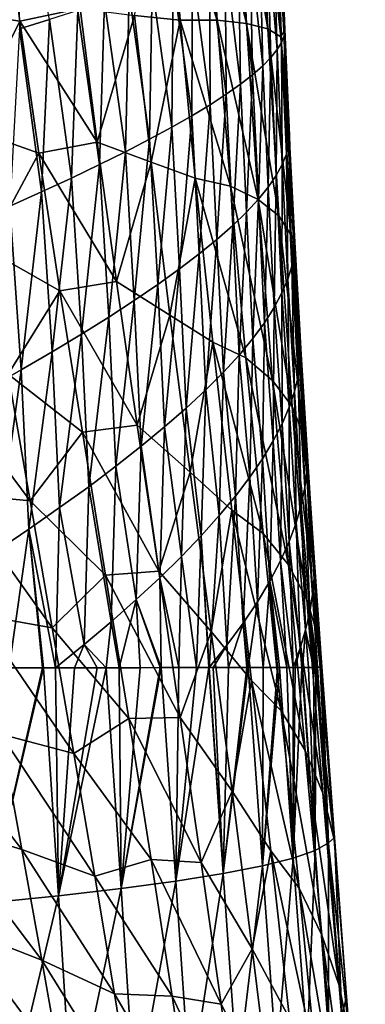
# Model space of a CAD drawing. Header units: metres. Extents: x -25 to 70, y -236 to 25.
# Tile 219 of 256: x 12.52 to 16.24, y -175.05 to -164.45. Entities that reach past the tile are written whole.
import ezdxf

# ---------------------------------------------------------------- set-up
doc = ezdxf.new("R2010")
doc.units = ezdxf.units.M
doc.layers.add('solid_10481002', color=7, linetype='CONTINUOUS')

msp = doc.modelspace()

# ---------------------------------------------------------------- linework, layer by layer
at = {"layer": 'solid_10481002'}
for points in [[(12.488983, -162.639389, 350.622772), (12.516632, -164.550873, 350.948639), (12.841579, -164.450165, 350.443756)], [(15.110442, -162.602539, 339.031525), (15.192363, -164.553497, 339.276367), (14.868496, -162.671906, 337.79776)], [(15.257937, -162.545593, 340.292786), (15.333262, -164.637344, 340.562958), (15.110442, -162.602539, 339.031525)], [(15.333262, -164.637344, 340.562958), (15.192363, -164.553497, 339.276367), (15.110442, -162.602539, 339.031525)], [(15.37426, -164.560806, 341.846344), (15.333262, -164.637344, 340.562958), (15.257937, -162.545593, 340.292786)], [(15.350503, -163.926819, 341.766388), (15.37426, -164.560806, 341.846344), (15.257937, -162.545593, 340.292786)], [(14.868496, -162.671906, 337.79776), (14.961861, -164.494949, 338.02121), (14.536061, -162.750732, 336.600861)], [(15.192363, -164.553497, 339.276367), (14.961861, -164.494949, 338.02121), (14.868496, -162.671906, 337.79776)], [(13.75689, -164.410355, 334.525208), (14.11729, -162.846405, 335.450256), (14.247527, -164.459518, 335.642059)], [(14.11729, -162.846405, 335.450256), (14.536061, -162.750732, 336.600861), (14.645549, -164.457855, 336.806488)], [(14.247527, -164.459518, 335.642059), (14.11729, -162.846405, 335.450256), (14.645549, -164.457855, 336.806488)], [(14.961861, -164.494949, 338.02121), (14.645549, -164.457855, 336.806488), (14.536061, -162.750732, 336.600861)], [(12.349958, -163.124283, 332.32605), (12.523228, -164.468979, 332.488159), (11.761641, -164.356369, 331.552155)], [(13.170218, -164.33316, 333.463837), (12.523228, -164.468979, 332.488159), (12.349958, -163.124283, 332.32605)], [(15.299493, -163.490906, 342.812439), (15.254056, -163.53006, 343.369965), (15.339303, -164.698334, 342.999847)], [(15.325992, -163.45668, 342.255707), (15.299493, -163.490906, 342.812439), (15.366515, -164.62674, 342.422394)], [(15.299493, -163.490906, 342.812439), (15.339303, -164.698334, 342.999847), (15.366515, -164.62674, 342.422394)], [(15.325992, -163.45668, 342.255707), (15.37426, -164.560806, 341.846344), (15.350503, -163.926819, 341.766388)], [(15.325992, -163.45668, 342.255707), (15.366515, -164.62674, 342.422394), (15.37426, -164.560806, 341.846344)], [(15.189522, -163.574081, 343.927948), (15.105321, -163.622849, 344.485901), (15.225256, -164.860519, 344.158051)], [(15.254056, -163.53006, 343.369965), (15.189522, -163.574081, 343.927948), (15.292297, -164.776306, 343.578552)], [(15.189522, -163.574081, 343.927948), (15.225256, -164.860519, 344.158051), (15.292297, -164.776306, 343.578552)], [(15.254056, -163.53006, 343.369965), (15.292297, -164.776306, 343.578552), (15.339303, -164.698334, 342.999847)], [(15.000897, -163.676254, 345.043365), (14.876069, -163.734207, 345.599792), (15.028016, -165.047043, 345.317383)], [(15.105321, -163.622849, 344.485901), (15.000897, -163.676254, 345.043365), (15.1374, -164.950821, 344.737854)], [(15.000897, -163.676254, 345.043365), (15.028016, -165.047043, 345.317383), (15.1374, -164.950821, 344.737854)], [(15.105321, -163.622849, 344.485901), (15.1374, -164.950821, 344.737854), (15.225256, -164.860519, 344.158051)], [(14.730844, -163.7966, 346.15451), (14.565237, -163.863342, 346.706909), (14.744243, -165.256561, 346.473083)], [(14.876069, -163.734207, 345.599792), (14.730844, -163.7966, 346.15451), (14.896948, -165.149017, 345.896027)], [(14.730844, -163.7966, 346.15451), (14.744243, -165.256561, 346.473083), (14.896948, -165.149017, 345.896027)], [(14.876069, -163.734207, 345.599792), (14.896948, -165.149017, 345.896027), (15.028016, -165.047043, 345.317383)], [(14.565237, -163.863342, 346.706909), (14.379272, -163.934402, 347.256287), (14.569955, -165.369553, 347.047791)], [(14.565237, -163.863342, 346.706909), (14.569955, -165.369553, 347.047791), (14.744243, -165.256561, 346.473083)], [(14.172976, -164.00975, 347.80188), (13.94645, -164.089355, 348.342926), (14.156887, -165.611588, 348.187134)], [(14.172976, -164.00975, 347.80188), (14.156887, -165.611588, 348.187134), (14.374145, -165.487915, 347.619415)], [(14.379272, -163.934402, 347.256287), (14.172976, -164.00975, 347.80188), (14.374145, -165.487915, 347.619415)], [(14.379272, -163.934402, 347.256287), (14.374145, -165.487915, 347.619415), (14.569955, -165.369553, 347.047791)], [(13.94645, -164.089355, 348.342926), (13.699871, -164.173218, 348.87851), (13.918349, -165.740479, 348.750031)], [(13.94645, -164.089355, 348.342926), (13.918349, -165.740479, 348.750031), (14.156887, -165.611588, 348.187134)], [(13.699871, -164.173218, 348.87851), (13.433414, -164.261322, 349.407776), (13.658746, -165.874557, 349.307098)], [(13.699871, -164.173218, 348.87851), (13.658746, -165.874557, 349.307098), (13.918349, -165.740479, 348.750031)], [(13.170218, -164.33316, 333.463837), (13.354859, -165.771774, 333.596893), (12.523228, -164.468979, 332.488159)], [(13.433414, -164.261322, 349.407776), (13.147258, -164.353638, 349.92981), (13.378292, -166.013748, 349.857422)], [(13.75689, -164.410355, 334.525208), (13.354859, -165.771774, 333.596893), (13.170218, -164.33316, 333.463837)], [(13.433414, -164.261322, 349.407776), (13.378292, -166.013748, 349.857422), (13.658746, -165.874557, 349.307098)], [(12.523228, -164.468979, 332.488159), (11.953884, -165.616531, 331.676056), (11.761641, -164.356369, 331.552155)], [(13.147258, -164.353638, 349.92981), (12.841579, -164.450165, 350.443756), (13.077205, -166.158005, 350.399994)], [(13.147258, -164.353638, 349.92981), (13.077205, -166.158005, 350.399994), (13.378292, -166.013748, 349.857422)], [(13.75689, -164.410355, 334.525208), (13.935221, -165.988281, 334.666351), (13.354859, -165.771774, 333.596893)], [(13.75689, -164.410355, 334.525208), (14.247527, -164.459518, 335.642059), (13.935221, -165.988281, 334.666351)], [(12.523228, -164.468979, 332.488159), (12.726887, -165.889603, 332.61792), (11.953884, -165.616531, 331.676056)], [(12.516632, -164.550873, 350.948639), (12.414147, -166.461441, 351.457977), (12.755707, -166.307251, 350.933838)], [(12.841579, -164.450165, 350.443756), (12.516632, -164.550873, 350.948639), (12.755707, -166.307251, 350.933838)], [(13.354859, -165.771774, 333.596893), (12.726887, -165.889603, 332.61792), (12.523228, -164.468979, 332.488159)], [(12.841579, -164.450165, 350.443756), (12.755707, -166.307251, 350.933838), (13.077205, -166.158005, 350.399994)], [(13.935221, -165.988281, 334.666351), (14.247527, -164.459518, 335.642059), (14.410606, -166.158096, 335.792633)], [(14.247527, -164.459518, 335.642059), (14.645549, -164.457855, 336.806488), (14.788279, -166.245193, 336.968201)], [(14.410606, -166.158096, 335.792633), (14.247527, -164.459518, 335.642059), (14.788279, -166.245193, 336.968201)], [(15.089195, -166.389969, 338.197174), (14.788279, -166.245193, 336.968201), (14.645549, -164.457855, 336.806488)], [(14.961861, -164.494949, 338.02121), (15.089195, -166.389969, 338.197174), (14.645549, -164.457855, 336.806488)], [(15.308822, -166.564255, 339.470032), (15.089195, -166.389969, 338.197174), (14.961861, -164.494949, 338.02121)], [(15.192363, -164.553497, 339.276367), (15.308822, -166.564255, 339.470032), (14.961861, -164.494949, 338.02121)], [(15.443523, -166.772583, 340.778015), (15.308822, -166.564255, 339.470032), (15.192363, -164.553497, 339.276367)], [(15.333262, -164.637344, 340.562958), (15.443523, -166.772583, 340.778015), (15.192363, -164.553497, 339.276367)], [(15.37426, -164.560806, 341.846344), (15.423811, -165.701614, 341.977875), (15.333262, -164.637344, 340.562958)], [(15.481558, -166.848312, 342.093872), (15.443523, -166.772583, 340.778015), (15.333262, -164.637344, 340.562958)], [(15.42963, -165.824371, 341.991089), (15.481558, -166.848312, 342.093872), (15.333262, -164.637344, 340.562958)], [(15.423811, -165.701614, 341.977875), (15.42963, -165.824371, 341.991089), (15.333262, -164.637344, 340.562958)], [(15.366515, -164.62674, 342.422394), (15.339303, -164.698334, 342.999847), (15.390872, -165.90181, 343.129333)], [(15.366515, -164.62674, 342.422394), (15.423811, -165.701614, 341.977875), (15.37426, -164.560806, 341.846344)], [(15.366515, -164.62674, 342.422394), (15.416743, -165.798203, 342.552673), (15.423811, -165.701614, 341.977875)], [(15.366515, -164.62674, 342.422394), (15.390872, -165.90181, 343.129333), (15.416743, -165.798203, 342.552673)], [(15.339303, -164.698334, 342.999847), (15.292297, -164.776306, 343.578552), (15.345777, -166.012604, 343.70752)], [(15.339303, -164.698334, 342.999847), (15.345777, -166.012604, 343.70752), (15.390872, -165.90181, 343.129333)], [(15.225256, -164.860519, 344.158051), (15.1374, -164.950821, 344.737854), (15.19632, -166.255112, 344.866943)], [(15.225256, -164.860519, 344.158051), (15.19632, -166.255112, 344.866943), (15.281224, -166.130432, 344.286926)], [(15.292297, -164.776306, 343.578552), (15.225256, -164.860519, 344.158051), (15.281224, -166.130432, 344.286926)], [(15.292297, -164.776306, 343.578552), (15.281224, -166.130432, 344.286926), (15.345777, -166.012604, 343.70752)], [(15.1374, -164.950821, 344.737854), (15.028016, -165.047043, 345.317383), (15.090216, -166.386414, 345.447083)], [(15.1374, -164.950821, 344.737854), (15.090216, -166.386414, 345.447083), (15.19632, -166.255112, 344.866943)], [(15.028016, -165.047043, 345.317383), (14.896948, -165.149017, 345.896027), (14.962707, -166.524124, 346.026672)], [(15.028016, -165.047043, 345.317383), (14.962707, -166.524124, 346.026672), (15.090216, -166.386414, 345.447083)], [(14.896948, -165.149017, 345.896027), (14.744243, -165.256561, 346.473083), (14.813867, -166.668045, 346.605042)], [(14.896948, -165.149017, 345.896027), (14.813867, -166.668045, 346.605042), (14.962707, -166.524124, 346.026672)], [(14.744243, -165.256561, 346.473083), (14.569955, -165.369553, 347.047791), (14.643781, -166.817978, 347.181458)], [(14.744243, -165.256561, 346.473083), (14.643781, -166.817978, 347.181458), (14.813867, -166.668045, 346.605042)], [(14.569955, -165.369553, 347.047791), (14.374145, -165.487915, 347.619415), (14.45254, -166.973816, 347.755188)], [(14.569955, -165.369553, 347.047791), (14.45254, -166.973816, 347.755188), (14.643781, -166.817978, 347.181458)], [(14.374145, -165.487915, 347.619415), (14.156887, -165.611588, 348.187134), (14.240246, -167.135452, 348.325378)], [(14.374145, -165.487915, 347.619415), (14.240246, -167.135452, 348.325378), (14.45254, -166.973816, 347.755188)], [(12.726887, -165.889603, 332.61792), (12.167181, -166.926025, 331.766663), (11.953884, -165.616531, 331.676056)], [(14.156887, -165.611588, 348.187134), (13.918349, -165.740479, 348.750031), (14.00707, -167.302795, 348.891205)], [(14.156887, -165.611588, 348.187134), (14.00707, -167.302795, 348.891205), (14.240246, -167.135452, 348.325378)], [(15.416743, -165.798203, 342.552673), (15.42963, -165.824371, 341.991089), (15.423811, -165.701614, 341.977875)], [(13.354859, -165.771774, 333.596893), (13.562285, -167.272324, 333.69046), (12.726887, -165.889603, 332.61792)], [(13.935221, -165.988281, 334.666351), (13.562285, -167.272324, 333.69046), (13.354859, -165.771774, 333.596893)], [(13.918349, -165.740479, 348.750031), (13.658746, -165.874557, 349.307098), (13.753242, -167.475769, 349.451691)], [(13.918349, -165.740479, 348.750031), (13.753242, -167.475769, 349.451691), (14.00707, -167.302795, 348.891205)], [(15.416743, -165.798203, 342.552673), (15.390872, -165.90181, 343.129333), (15.449953, -167.105026, 343.251373)], [(15.416743, -165.798203, 342.552673), (15.481558, -166.848312, 342.093872), (15.42963, -165.824371, 341.991089)], [(15.416743, -165.798203, 342.552673), (15.474939, -166.971756, 342.671417), (15.481558, -166.848312, 342.093872)], [(15.416743, -165.798203, 342.552673), (15.449953, -167.105026, 343.251373), (15.474939, -166.971756, 342.671417)], [(12.726887, -165.889603, 332.61792), (12.953717, -167.370209, 332.706421), (12.167181, -166.926025, 331.766663)], [(13.562285, -167.272324, 333.69046), (12.953717, -167.370209, 332.706421), (12.726887, -165.889603, 332.61792)], [(13.658746, -165.874557, 349.307098), (13.378292, -166.013748, 349.857422), (13.478991, -167.654251, 350.00589)], [(13.658746, -165.874557, 349.307098), (13.478991, -167.654251, 350.00589), (13.753242, -167.475769, 349.451691)], [(15.390872, -165.90181, 343.129333), (15.345777, -166.012604, 343.70752), (15.405996, -167.246216, 343.833252)], [(15.390872, -165.90181, 343.129333), (15.405996, -167.246216, 343.833252), (15.449953, -167.105026, 343.251373)], [(13.378292, -166.013748, 349.857422), (13.077205, -166.158005, 350.399994), (13.184548, -167.838165, 350.552856)], [(13.378292, -166.013748, 349.857422), (13.184548, -167.838165, 350.552856), (13.478991, -167.654251, 350.00589)], [(13.935221, -165.988281, 334.666351), (14.137485, -167.632446, 334.761902), (13.562285, -167.272324, 333.69046)], [(13.935221, -165.988281, 334.666351), (14.410606, -166.158096, 335.792633), (14.137485, -167.632446, 334.761902)], [(15.345777, -166.012604, 343.70752), (15.281224, -166.130432, 344.286926), (15.342827, -167.395126, 344.416626)], [(15.345777, -166.012604, 343.70752), (15.342827, -167.395126, 344.416626), (15.405996, -167.246216, 343.833252)], [(15.281224, -166.130432, 344.286926), (15.19632, -166.255112, 344.866943), (15.259421, -167.551529, 345.001007)], [(15.281224, -166.130432, 344.286926), (15.259421, -167.551529, 345.001007), (15.342827, -167.395126, 344.416626)], [(13.077205, -166.158005, 350.399994), (12.755707, -166.307251, 350.933838), (12.870146, -168.027405, 351.091614)], [(13.077205, -166.158005, 350.399994), (12.870146, -168.027405, 351.091614), (13.184548, -167.838165, 350.552856)], [(14.137485, -167.632446, 334.761902), (14.410606, -166.158096, 335.792633), (14.598422, -167.922775, 335.893005)], [(14.410606, -166.158096, 335.792633), (14.788279, -166.245193, 336.968201), (14.956202, -168.09375, 337.077484)], [(14.598422, -167.922775, 335.893005), (14.410606, -166.158096, 335.792633), (14.956202, -168.09375, 337.077484)], [(15.242414, -168.338409, 338.317657), (14.956202, -168.09375, 337.077484), (14.788279, -166.245193, 336.968201)], [(15.089195, -166.389969, 338.197174), (15.242414, -168.338409, 338.317657), (14.788279, -166.245193, 336.968201)], [(12.755707, -166.307251, 350.933838), (12.414147, -166.461441, 351.457977), (12.536096, -168.221893, 351.621185)], [(12.755707, -166.307251, 350.933838), (12.536096, -168.221893, 351.621185), (12.870146, -168.027405, 351.091614)], [(15.19632, -166.255112, 344.866943), (15.090216, -166.386414, 345.447083), (15.154796, -167.715179, 345.585785)], [(15.19632, -166.255112, 344.866943), (15.154796, -167.715179, 345.585785), (15.259421, -167.551529, 345.001007)], [(15.090216, -166.386414, 345.447083), (14.962707, -166.524124, 346.026672), (15.028702, -167.885818, 346.170319)], [(15.090216, -166.386414, 345.447083), (15.028702, -167.885818, 346.170319), (15.154796, -167.715179, 345.585785)], [(15.451787, -168.617264, 339.605042), (15.242414, -168.338409, 338.317657), (15.089195, -166.389969, 338.197174)], [(15.308822, -166.564255, 339.470032), (15.451787, -168.617264, 339.605042), (15.089195, -166.389969, 338.197174)], [(12.414147, -166.461441, 351.457977), (12.182807, -168.421524, 352.140503), (12.536096, -168.221893, 351.621185)], [(14.962707, -166.524124, 346.026672), (14.813867, -166.668045, 346.605042), (14.881245, -168.063171, 346.753937)], [(14.962707, -166.524124, 346.026672), (14.881245, -168.063171, 346.753937), (15.028702, -167.885818, 346.170319)], [(15.580824, -168.935287, 340.931213), (15.451787, -168.617264, 339.605042), (15.308822, -166.564255, 339.470032)], [(15.443523, -166.772583, 340.778015), (15.580824, -168.935287, 340.931213), (15.308822, -166.564255, 339.470032)], [(14.813867, -166.668045, 346.605042), (14.643781, -166.817978, 347.181458), (14.712535, -168.24704, 347.335876)], [(14.813867, -166.668045, 346.605042), (14.712535, -168.24704, 347.335876), (14.881245, -168.063171, 346.753937)], [(15.617383, -169.145737, 342.275635), (15.580824, -168.935287, 340.931213), (15.443523, -166.772583, 340.778015)], [(15.546366, -167.99614, 342.193298), (15.617383, -169.145737, 342.275635), (15.443523, -166.772583, 340.778015)], [(15.530731, -167.729446, 342.171722), (15.546366, -167.99614, 342.193298), (15.443523, -166.772583, 340.778015)], [(15.481558, -166.848312, 342.093872), (15.530731, -167.729446, 342.171722), (15.443523, -166.772583, 340.778015)], [(14.643781, -166.817978, 347.181458), (14.45254, -166.973816, 347.755188), (14.522694, -168.437256, 347.915375)], [(14.643781, -166.817978, 347.181458), (14.522694, -168.437256, 347.915375), (14.712535, -168.24704, 347.335876)], [(15.474939, -166.971756, 342.671417), (15.530731, -167.729446, 342.171722), (15.481558, -166.848312, 342.093872)], [(12.953717, -167.370209, 332.706421), (12.395221, -168.270081, 331.815918), (12.167181, -166.926025, 331.766663)], [(14.45254, -166.973816, 347.755188), (14.240246, -167.135452, 348.325378), (14.31185, -168.633698, 348.491608)], [(14.45254, -166.973816, 347.755188), (14.31185, -168.633698, 348.491608), (14.522694, -168.437256, 347.915375)], [(15.474939, -166.971756, 342.671417), (15.449953, -167.105026, 343.251373), (15.518503, -168.293884, 343.315186)], [(15.474939, -166.971756, 342.671417), (15.546366, -167.99614, 342.193298), (15.530731, -167.729446, 342.171722)], [(15.474939, -166.971756, 342.671417), (15.54078, -168.139786, 342.75293), (15.546366, -167.99614, 342.193298)], [(15.474939, -166.971756, 342.671417), (15.518503, -168.293884, 343.315186), (15.54078, -168.139786, 342.75293)], [(14.240246, -167.135452, 348.325378), (14.00707, -167.302795, 348.891205), (14.080194, -168.836243, 349.063751)], [(14.240246, -167.135452, 348.325378), (14.080194, -168.836243, 349.063751), (14.31185, -168.633698, 348.491608)], [(15.449953, -167.105026, 343.251373), (15.405996, -167.246216, 343.833252), (15.478779, -168.455841, 343.879547)], [(15.449953, -167.105026, 343.251373), (15.478779, -168.455841, 343.879547), (15.518503, -168.293884, 343.315186)], [(13.562285, -167.272324, 333.69046), (13.785258, -168.816879, 333.735931), (12.953717, -167.370209, 332.706421)], [(14.137485, -167.632446, 334.761902), (13.785258, -168.816879, 333.735931), (13.562285, -167.272324, 333.69046)], [(14.00707, -167.302795, 348.891205), (13.753242, -167.475769, 349.451691), (13.827974, -169.044769, 349.630798)], [(14.00707, -167.302795, 348.891205), (13.827974, -169.044769, 349.630798), (14.080194, -168.836243, 349.063751)], [(15.405996, -167.246216, 343.833252), (15.342827, -167.395126, 344.416626), (15.421489, -168.625504, 344.445709)], [(15.405996, -167.246216, 343.833252), (15.421489, -168.625504, 344.445709), (15.478779, -168.455841, 343.879547)], [(12.953717, -167.370209, 332.706421), (13.195767, -168.891373, 332.743835), (12.395221, -168.270081, 331.815918)], [(13.785258, -168.816879, 333.735931), (13.195767, -168.891373, 332.743835), (12.953717, -167.370209, 332.706421)], [(15.342827, -167.395126, 344.416626), (15.259421, -167.551529, 345.001007), (15.345634, -168.802612, 345.013123)], [(15.342827, -167.395126, 344.416626), (15.345634, -168.802612, 345.013123), (15.421489, -168.625504, 344.445709)], [(13.753242, -167.475769, 349.451691), (13.478991, -167.654251, 350.00589), (13.555437, -169.259155, 350.191803)], [(13.753242, -167.475769, 349.451691), (13.555437, -169.259155, 350.191803), (13.827974, -169.044769, 349.630798)], [(15.259421, -167.551529, 345.001007), (15.154796, -167.715179, 345.585785), (15.250158, -168.986938, 345.581299)], [(15.259421, -167.551529, 345.001007), (15.250158, -168.986938, 345.581299), (15.345634, -168.802612, 345.013123)], [(13.478991, -167.654251, 350.00589), (13.184548, -167.838165, 350.552856), (13.26283, -169.479279, 350.745819)], [(13.478991, -167.654251, 350.00589), (13.26283, -169.479279, 350.745819), (13.555437, -169.259155, 350.191803)], [(14.137485, -167.632446, 334.761902), (14.355561, -169.322388, 334.802673), (13.785258, -168.816879, 333.735931)], [(14.137485, -167.632446, 334.761902), (14.598422, -167.922775, 335.893005), (14.355561, -169.322388, 334.802673)], [(15.154796, -167.715179, 345.585785), (15.028702, -167.885818, 346.170319), (15.134634, -169.178192, 346.149658)], [(15.154796, -167.715179, 345.585785), (15.134634, -169.178192, 346.149658), (15.250158, -168.986938, 345.581299)], [(13.184548, -167.838165, 350.552856), (12.870146, -168.027405, 351.091614), (12.950402, -169.705017, 351.29187)], [(13.184548, -167.838165, 350.552856), (12.950402, -169.705017, 351.29187), (13.26283, -169.479279, 350.745819)], [(14.355561, -169.322388, 334.802673), (14.598422, -167.922775, 335.893005), (14.802428, -169.732117, 335.933868)], [(14.598422, -167.922775, 335.893005), (14.956202, -168.09375, 337.077484), (15.140939, -169.982941, 337.125671)], [(14.802428, -169.732117, 335.933868), (14.598422, -167.922775, 335.893005), (15.140939, -169.982941, 337.125671)], [(15.028702, -167.885818, 346.170319), (14.881245, -168.063171, 346.753937), (14.999159, -169.376129, 346.71759)], [(15.028702, -167.885818, 346.170319), (14.999159, -169.376129, 346.71759), (15.134634, -169.178192, 346.149658)], [(12.870146, -168.027405, 351.091614), (12.536096, -168.221893, 351.621185), (12.618461, -169.936249, 351.828949)], [(12.870146, -168.027405, 351.091614), (12.618461, -169.936249, 351.828949), (12.950402, -169.705017, 351.29187)], [(15.54078, -168.139786, 342.75293), (15.617383, -169.145737, 342.275635), (15.546366, -167.99614, 342.193298)], [(14.881245, -168.063171, 346.753937), (14.712535, -168.24704, 347.335876), (14.843853, -169.58049, 347.284424)], [(14.881245, -168.063171, 346.753937), (14.843853, -169.58049, 347.284424), (14.999159, -169.376129, 346.71759)], [(15.413198, -170.320648, 338.374542), (15.140939, -169.982941, 337.125671), (14.956202, -168.09375, 337.077484)], [(15.242414, -168.338409, 338.317657), (15.413198, -170.320648, 338.374542), (14.956202, -168.09375, 337.077484)], [(15.54078, -168.139786, 342.75293), (15.518503, -168.293884, 343.315186), (15.590869, -169.488449, 343.402435)], [(15.54078, -168.139786, 342.75293), (15.612268, -169.310883, 342.837524), (15.617383, -169.145737, 342.275635)], [(15.54078, -168.139786, 342.75293), (15.590869, -169.488449, 343.402435), (15.612268, -169.310883, 342.837524)], [(12.631509, -169.633118, 331.815369), (11.840428, -169.555603, 330.96579), (11.601277, -168.249405, 330.969299)], [(12.395221, -168.270081, 331.815918), (12.631509, -169.633118, 331.815369), (11.601277, -168.249405, 330.969299)], [(12.536096, -168.221893, 351.621185), (12.182807, -168.421524, 352.140503), (12.267399, -170.172821, 352.356079)], [(12.536096, -168.221893, 351.621185), (12.267399, -170.172821, 352.356079), (12.618461, -169.936249, 351.828949)], [(14.712535, -168.24704, 347.335876), (14.522694, -168.437256, 347.915375), (14.668847, -169.791077, 347.849426)], [(14.712535, -168.24704, 347.335876), (14.668847, -169.791077, 347.849426), (14.843853, -169.58049, 347.284424)], [(13.195767, -168.891373, 332.743835), (12.631509, -169.633118, 331.815369), (12.395221, -168.270081, 331.815918)], [(15.613073, -170.694275, 339.67395), (15.413198, -170.320648, 338.374542), (15.242414, -168.338409, 338.317657)], [(15.451787, -168.617264, 339.605042), (15.613073, -170.694275, 339.67395), (15.242414, -168.338409, 338.317657)], [(15.518503, -168.293884, 343.315186), (15.478779, -168.455841, 343.879547), (15.552235, -169.674225, 343.969757)], [(15.518503, -168.293884, 343.315186), (15.552235, -169.674225, 343.969757), (15.590869, -169.488449, 343.402435)], [(14.522694, -168.437256, 347.915375), (14.31185, -168.633698, 348.491608), (14.474278, -170.007782, 348.411896)], [(14.522694, -168.437256, 347.915375), (14.474278, -170.007782, 348.411896), (14.668847, -169.791077, 347.849426)], [(15.478779, -168.455841, 343.879547), (15.421489, -168.625504, 344.445709), (15.496264, -169.868042, 344.539185)], [(15.478779, -168.455841, 343.879547), (15.496264, -169.868042, 344.539185), (15.552235, -169.674225, 343.969757)], [(14.31185, -168.633698, 348.491608), (14.080194, -168.836243, 349.063751), (14.260306, -170.230453, 348.97113)], [(14.31185, -168.633698, 348.491608), (14.260306, -170.230453, 348.97113), (14.474278, -170.007782, 348.411896)], [(15.421489, -168.625504, 344.445709), (15.345634, -168.802612, 345.013123), (15.421852, -170.069611, 345.110138)], [(15.421489, -168.625504, 344.445709), (15.421852, -170.069611, 345.110138), (15.496264, -169.868042, 344.539185)], [(15.737196, -171.109177, 341.0159), (15.613073, -170.694275, 339.67395), (15.451787, -168.617264, 339.605042)], [(15.580824, -168.935287, 340.931213), (15.737196, -171.109177, 341.0159), (15.451787, -168.617264, 339.605042)], [(13.195767, -168.891373, 332.743835), (13.444971, -170.433151, 332.720123), (12.631509, -169.633118, 331.815369)], [(13.785258, -168.816879, 333.735931), (14.016401, -170.386856, 333.724579), (13.195767, -168.891373, 332.743835)], [(14.016401, -170.386856, 333.724579), (13.444971, -170.433151, 332.720123), (13.195767, -168.891373, 332.743835)], [(14.355561, -169.322388, 334.802673), (14.016401, -170.386856, 333.724579), (13.785258, -168.816879, 333.735931)], [(14.080194, -168.836243, 349.063751), (13.827974, -169.044769, 349.630798), (14.027157, -170.458969, 349.526184)], [(14.080194, -168.836243, 349.063751), (14.027157, -170.458969, 349.526184), (14.260306, -170.230453, 348.97113)], [(15.345634, -168.802612, 345.013123), (15.250158, -168.986938, 345.581299), (15.327826, -170.278671, 345.682159)], [(15.345634, -168.802612, 345.013123), (15.327826, -170.278671, 345.682159), (15.421852, -170.069611, 345.110138)], [(15.250158, -168.986938, 345.581299), (15.134634, -169.178192, 346.149658), (15.213687, -170.494934, 346.254639)], [(15.250158, -168.986938, 345.581299), (15.213687, -170.494934, 346.254639), (15.327826, -170.278671, 345.682159)], [(15.772695, -171.422623, 342.384888), (15.737196, -171.109177, 341.0159), (15.580824, -168.935287, 340.931213)], [(15.693685, -170.295944, 342.340027), (15.772695, -171.422623, 342.384888), (15.580824, -168.935287, 340.931213)], [(15.64741, -169.607162, 342.30368), (15.693685, -170.295944, 342.340027), (15.580824, -168.935287, 340.931213)], [(15.617383, -169.145737, 342.275635), (15.64741, -169.607162, 342.30368), (15.580824, -168.935287, 340.931213)], [(13.827974, -169.044769, 349.630798), (13.555437, -169.259155, 350.191803), (13.775066, -170.693192, 350.076263)], [(13.827974, -169.044769, 349.630798), (13.775066, -170.693192, 350.076263), (14.027157, -170.458969, 349.526184)], [(15.134634, -169.178192, 346.149658), (14.999159, -169.376129, 346.71759), (15.079547, -170.718079, 346.826904)], [(15.134634, -169.178192, 346.149658), (15.079547, -170.718079, 346.826904), (15.213687, -170.494934, 346.254639)], [(15.612268, -169.310883, 342.837524), (15.64741, -169.607162, 342.30368), (15.617383, -169.145737, 342.275635)], [(13.555437, -169.259155, 350.191803), (13.26283, -169.479279, 350.745819), (13.504272, -170.932999, 350.620483)], [(13.555437, -169.259155, 350.191803), (13.504272, -170.932999, 350.620483), (13.775066, -170.693192, 350.076263)], [(15.612268, -169.310883, 342.837524), (15.590869, -169.488449, 343.402435), (15.673627, -170.639908, 343.365356)], [(15.612268, -169.310883, 342.837524), (15.693685, -170.295944, 342.340027), (15.64741, -169.607162, 342.30368)], [(15.612268, -169.310883, 342.837524), (15.690005, -170.460754, 342.851257), (15.693685, -170.295944, 342.340027)], [(15.612268, -169.310883, 342.837524), (15.673627, -170.639908, 343.365356), (15.690005, -170.460754, 342.851257)], [(14.355561, -169.322388, 334.802673), (14.581234, -171.037247, 334.779236), (14.016401, -170.386856, 333.724579)], [(14.355561, -169.322388, 334.802673), (14.802428, -169.732117, 335.933868), (14.581234, -171.037247, 334.779236)], [(14.999159, -169.376129, 346.71759), (14.843853, -169.58049, 347.284424), (14.925547, -170.947845, 347.398285)], [(14.999159, -169.376129, 346.71759), (14.925547, -170.947845, 347.398285), (15.079547, -170.718079, 346.826904)], [(13.26283, -169.479279, 350.745819), (12.950402, -169.705017, 351.29187), (13.21501, -171.178238, 351.157959)], [(13.26283, -169.479279, 350.745819), (13.21501, -171.178238, 351.157959), (13.504272, -170.932999, 350.620483)], [(15.590869, -169.488449, 343.402435), (15.552235, -169.674225, 343.969757), (15.643185, -170.826004, 343.881775)], [(15.590869, -169.488449, 343.402435), (15.643185, -170.826004, 343.881775), (15.673627, -170.639908, 343.365356)], [(12.869589, -170.99942, 331.756744), (12.080797, -170.858643, 330.90274), (11.840428, -169.555603, 330.96579)], [(12.631509, -169.633118, 331.815369), (12.869589, -170.99942, 331.756744), (11.840428, -169.555603, 330.96579)], [(13.444971, -170.433151, 332.720123), (12.869589, -170.99942, 331.756744), (12.631509, -169.633118, 331.815369)], [(14.843853, -169.58049, 347.284424), (14.668847, -169.791077, 347.849426), (14.751837, -171.184006, 347.968109)], [(14.843853, -169.58049, 347.284424), (14.751837, -171.184006, 347.968109), (14.925547, -170.947845, 347.398285)], [(12.950402, -169.705017, 351.29187), (12.618461, -169.936249, 351.828949), (12.907194, -171.42807, 351.688171)], [(12.950402, -169.705017, 351.29187), (12.907194, -171.42807, 351.688171), (13.21501, -171.178238, 351.157959)], [(14.581234, -171.037247, 334.779236), (14.802428, -169.732117, 335.933868), (15.014007, -171.564316, 335.905853)], [(14.802428, -169.732117, 335.933868), (15.140939, -169.982941, 337.125671), (15.334047, -171.891876, 337.104126)], [(15.014007, -171.564316, 335.905853), (14.802428, -169.732117, 335.933868), (15.334047, -171.891876, 337.104126)], [(15.552235, -169.674225, 343.969757), (15.496264, -169.868042, 344.539185), (15.598835, -171.018921, 344.400208)], [(15.552235, -169.674225, 343.969757), (15.598835, -171.018921, 344.400208), (15.643185, -170.826004, 343.881775)], [(14.668847, -169.791077, 347.849426), (14.474278, -170.007782, 348.411896), (14.558602, -171.426193, 348.535492)], [(14.668847, -169.791077, 347.849426), (14.558602, -171.426193, 348.535492), (14.751837, -171.184006, 347.968109)], [(12.618461, -169.936249, 351.828949), (12.267399, -170.172821, 352.356079), (12.405166, -171.428497, 352.405121)], [(12.618461, -169.936249, 351.828949), (12.405166, -171.428497, 352.405121), (12.765182, -171.428192, 351.899048)], [(12.618461, -169.936249, 351.828949), (12.776803, -171.428192, 351.88205), (12.907194, -171.42807, 351.688171)], [(12.618461, -169.936249, 351.828949), (12.765182, -171.428192, 351.899048), (12.776803, -171.428192, 351.88205)], [(15.496264, -169.868042, 344.539185), (15.421852, -170.069611, 345.110138), (15.539835, -171.21846, 344.920349)], [(15.496264, -169.868042, 344.539185), (15.539835, -171.21846, 344.920349), (15.598835, -171.018921, 344.400208)], [(14.474278, -170.007782, 348.411896), (14.260306, -170.230453, 348.97113), (14.423718, -171.426392, 348.863342)], [(14.474278, -170.007782, 348.411896), (14.423718, -171.426392, 348.863342), (14.555225, -171.426193, 348.543915)], [(14.474278, -170.007782, 348.411896), (14.555225, -171.426193, 348.543915), (14.558602, -171.426193, 348.535492)], [(15.593176, -172.316772, 338.359711), (15.334047, -171.891876, 337.104126), (15.140939, -169.982941, 337.125671)], [(15.413198, -170.320648, 338.374542), (15.593176, -172.316772, 338.359711), (15.140939, -169.982941, 337.125671)], [(15.421852, -170.069611, 345.110138), (15.327826, -170.278671, 345.682159), (15.465076, -171.424347, 345.442383)], [(15.421852, -170.069611, 345.110138), (15.465076, -171.424347, 345.442383), (15.539835, -171.21846, 344.920349)], [(14.260306, -170.230453, 348.97113), (14.027157, -170.458969, 349.526184), (14.233353, -171.426636, 349.296448)], [(14.260306, -170.230453, 348.97113), (14.233353, -171.426636, 349.296448), (14.423718, -171.426392, 348.863342)], [(15.327826, -170.278671, 345.682159), (15.213687, -170.494934, 346.254639), (15.396801, -171.424545, 345.782013)], [(15.327826, -170.278671, 345.682159), (15.396801, -171.424545, 345.782013), (15.465076, -171.424347, 345.442383)], [(15.784466, -172.776932, 339.669403), (15.593176, -172.316772, 338.359711), (15.413198, -170.320648, 338.374542)], [(15.613073, -170.694275, 339.67395), (15.784466, -172.776932, 339.669403), (15.413198, -170.320648, 338.374542)], [(15.690005, -170.460754, 342.851257), (15.772695, -171.422623, 342.384888), (15.693685, -170.295944, 342.340027)], [(13.444971, -170.433151, 332.720123), (13.693436, -171.97493, 332.625824), (12.869589, -170.99942, 331.756744)], [(14.016401, -170.386856, 333.724579), (14.248393, -171.963409, 333.647736), (13.444971, -170.433151, 332.720123)], [(14.248393, -171.963409, 333.647736), (13.693436, -171.97493, 332.625824), (13.444971, -170.433151, 332.720123)], [(14.027157, -170.458969, 349.526184), (13.775066, -170.693192, 350.076263), (14.043693, -171.42688, 349.698853)], [(14.581234, -171.037247, 334.779236), (14.248393, -171.963409, 333.647736), (14.016401, -170.386856, 333.724579)], [(14.027157, -170.458969, 349.526184), (14.043693, -171.42688, 349.698853), (14.233353, -171.426636, 349.296448)], [(15.690005, -170.460754, 342.851257), (15.673627, -170.639908, 343.365356), (15.75579, -171.422836, 342.912872)], [(15.690005, -170.460754, 342.851257), (15.75579, -171.422836, 342.912872), (15.772695, -171.422623, 342.384888)], [(15.213687, -170.494934, 346.254639), (15.079547, -170.718079, 346.826904), (15.141613, -171.425201, 346.817688)], [(15.213687, -170.494934, 346.254639), (15.141613, -171.425201, 346.817688), (15.295491, -171.424835, 346.228485)], [(15.213687, -170.494934, 346.254639), (15.317078, -171.424774, 346.138031), (15.396801, -171.424545, 345.782013)], [(15.213687, -170.494934, 346.254639), (15.295491, -171.424835, 346.228485), (15.317078, -171.424774, 346.138031)], [(13.775066, -170.693192, 350.076263), (13.504272, -170.932999, 350.620483), (13.591458, -171.427399, 350.565002)], [(13.775066, -170.693192, 350.076263), (13.591458, -171.427399, 350.565002), (13.8168, -171.427155, 350.148193)], [(13.775066, -170.693192, 350.076263), (14.030908, -171.426895, 349.725067), (14.043693, -171.42688, 349.698853)], [(13.775066, -170.693192, 350.076263), (13.8168, -171.427155, 350.148193), (14.030908, -171.426895, 349.725067)], [(15.904657, -173.277863, 341.025421), (15.784466, -172.776932, 339.669403), (15.613073, -170.694275, 339.67395)], [(15.737196, -171.109177, 341.0159), (15.904657, -173.277863, 341.025421), (15.613073, -170.694275, 339.67395)], [(15.673627, -170.639908, 343.365356), (15.643185, -170.826004, 343.881775), (15.725801, -171.423157, 343.423615)], [(15.673627, -170.639908, 343.365356), (15.725801, -171.423157, 343.423615), (15.75579, -171.422836, 342.912872)], [(15.079547, -170.718079, 346.826904), (14.925547, -170.947845, 347.398285), (14.98106, -171.425537, 347.354919)], [(15.079547, -170.718079, 346.826904), (14.98106, -171.425537, 347.354919), (15.141613, -171.425201, 346.817688)], [(13.103622, -172.351288, 331.633331), (12.31671, -172.141052, 330.773499), (12.080797, -170.858643, 330.90274)], [(12.869589, -170.99942, 331.756744), (13.103622, -172.351288, 331.633331), (12.080797, -170.858643, 330.90274)], [(15.643185, -170.826004, 343.881775), (15.598835, -171.018921, 344.400208), (15.683117, -171.423477, 343.918732)], [(15.643185, -170.826004, 343.881775), (15.708284, -171.423294, 343.645782), (15.725801, -171.423157, 343.423615)], [(15.643185, -170.826004, 343.881775), (15.683117, -171.423477, 343.918732), (15.708284, -171.423294, 343.645782)], [(13.693436, -171.97493, 332.625824), (13.103622, -172.351288, 331.633331), (12.869589, -170.99942, 331.756744)], [(13.504272, -170.932999, 350.620483), (13.21501, -171.178238, 351.157959), (13.449944, -171.427551, 350.813629)], [(13.504272, -170.932999, 350.620483), (13.449944, -171.427551, 350.813629), (13.591458, -171.427399, 350.565002)], [(14.925547, -170.947845, 347.398285), (14.751837, -171.184006, 347.968109), (14.766401, -171.425888, 347.988617)], [(14.925547, -170.947845, 347.398285), (14.766401, -171.425888, 347.988617), (14.965619, -171.425552, 347.403381)], [(14.925547, -170.947845, 347.398285), (14.965619, -171.425552, 347.403381), (14.98106, -171.425537, 347.354919)], [(14.581234, -171.037247, 334.779236), (14.806401, -172.755569, 334.682648), (14.248393, -171.963409, 333.647736)], [(14.581234, -171.037247, 334.779236), (15.014007, -171.564316, 335.905853), (14.806401, -172.755569, 334.682648)], [(15.598835, -171.018921, 344.400208), (15.539835, -171.21846, 344.920349), (15.563302, -171.424011, 344.869812)], [(15.598835, -171.018921, 344.400208), (15.563302, -171.424011, 344.869812), (15.628914, -171.423767, 344.400146)], [(15.598835, -171.018921, 344.400208), (15.628914, -171.423767, 344.400146), (15.683117, -171.423477, 343.918732)], [(15.907931, -173.253403, 342.41745), (15.904657, -173.277863, 341.025421), (15.737196, -171.109177, 341.0159)], [(15.772695, -171.422623, 342.384888), (15.907931, -173.253403, 342.41745), (15.737196, -171.109177, 341.0159)], [(13.21501, -171.178238, 351.157959), (12.907194, -171.42807, 351.688171), (13.108933, -171.427887, 351.376526)], [(13.21501, -171.178238, 351.157959), (13.108933, -171.427887, 351.376526), (13.355346, -171.427643, 350.974701)], [(13.21501, -171.178238, 351.157959), (13.355346, -171.427643, 350.974701), (13.449944, -171.427551, 350.813629)], [(14.751837, -171.184006, 347.968109), (14.558602, -171.426193, 348.535492), (14.601538, -171.426132, 348.426941)], [(14.751837, -171.184006, 347.968109), (14.601538, -171.426132, 348.426941), (14.766401, -171.425888, 347.988617)], [(15.539835, -171.21846, 344.920349), (15.465076, -171.424347, 345.442383), (15.486049, -171.424271, 345.329742)], [(15.539835, -171.21846, 344.920349), (15.486049, -171.424271, 345.329742), (15.558856, -171.424042, 344.89859)], [(15.539835, -171.21846, 344.920349), (15.558856, -171.424042, 344.89859), (15.563302, -171.424011, 344.869812)], [(12.185265, -173.957733, 353.097412), (12.776803, -171.428192, 351.88205), (12.765182, -171.428192, 351.899048)], [(12.185265, -173.957733, 353.097412), (12.937558, -173.882095, 352.050903), (12.776803, -171.428192, 351.88205)], [(12.185265, -173.957733, 353.097412), (12.765182, -171.428192, 351.899048), (12.405166, -171.428497, 352.405121)], [(12.937558, -173.882095, 352.050903), (12.907194, -171.42807, 351.688171), (12.776803, -171.428192, 351.88205)], [(12.937558, -173.882095, 352.050903), (13.108933, -171.427887, 351.376526), (12.907194, -171.42807, 351.688171)], [(12.937558, -173.882095, 352.050903), (13.449944, -171.427551, 350.813629), (13.355346, -171.427643, 350.974701)], [(12.937558, -173.882095, 352.050903), (13.610796, -173.803986, 350.954071), (13.449944, -171.427551, 350.813629)], [(12.937558, -173.882095, 352.050903), (13.355346, -171.427643, 350.974701), (13.108933, -171.427887, 351.376526)], [(13.610796, -173.803986, 350.954071), (13.591458, -171.427399, 350.565002), (13.449944, -171.427551, 350.813629)], [(13.610796, -173.803986, 350.954071), (13.8168, -171.427155, 350.148193), (13.591458, -171.427399, 350.565002)], [(13.610796, -173.803986, 350.954071), (14.043693, -171.42688, 349.698853), (14.030908, -171.426895, 349.725067)], [(13.610796, -173.803986, 350.954071), (14.202778, -173.723923, 349.813965), (14.043693, -171.42688, 349.698853)], [(13.610796, -173.803986, 350.954071), (14.030908, -171.426895, 349.725067), (13.8168, -171.427155, 350.148193)], [(14.202778, -173.723923, 349.813965), (14.233353, -171.426636, 349.296448), (14.043693, -171.42688, 349.698853)], [(14.202778, -173.723923, 349.813965), (14.555225, -171.426193, 348.543915), (14.423718, -171.426392, 348.863342)], [(14.202778, -173.723923, 349.813965), (14.711324, -173.642441, 348.636902), (14.555225, -171.426193, 348.543915)], [(14.202778, -173.723923, 349.813965), (14.423718, -171.426392, 348.863342), (14.233353, -171.426636, 349.296448)], [(14.711324, -173.642441, 348.636902), (14.558602, -171.426193, 348.535492), (14.555225, -171.426193, 348.543915)], [(14.711324, -173.642441, 348.636902), (14.601538, -171.426132, 348.426941), (14.558602, -171.426193, 348.535492)], [(14.711324, -173.642441, 348.636902), (14.766401, -171.425888, 347.988617), (14.601538, -171.426132, 348.426941)], [(14.711324, -173.642441, 348.636902), (14.98106, -171.425537, 347.354919), (14.965619, -171.425552, 347.403381)], [(14.711324, -173.642441, 348.636902), (15.133596, -173.56012, 347.429047), (14.98106, -171.425537, 347.354919)], [(14.711324, -173.642441, 348.636902), (14.965619, -171.425552, 347.403381), (14.766401, -171.425888, 347.988617)], [(15.133596, -173.56012, 347.429047), (15.141613, -171.425201, 346.817688), (14.98106, -171.425537, 347.354919)], [(15.133596, -173.56012, 347.429047), (15.317078, -171.424774, 346.138031), (15.295491, -171.424835, 346.228485)], [(15.133596, -173.56012, 347.429047), (15.464401, -173.477493, 346.196167), (15.317078, -171.424774, 346.138031)], [(15.133596, -173.56012, 347.429047), (15.295491, -171.424835, 346.228485), (15.141613, -171.425201, 346.817688)], [(15.464401, -173.477493, 346.196167), (15.396801, -171.424545, 345.782013), (15.317078, -171.424774, 346.138031)], [(15.464401, -173.477493, 346.196167), (15.465076, -171.424347, 345.442383), (15.396801, -171.424545, 345.782013)], [(15.464401, -173.477493, 346.196167), (15.558856, -171.424042, 344.89859), (15.486049, -171.424271, 345.329742)], [(15.464401, -173.477493, 346.196167), (15.700673, -173.39502, 344.944794), (15.558856, -171.424042, 344.89859)], [(15.464401, -173.477493, 346.196167), (15.486049, -171.424271, 345.329742), (15.465076, -171.424347, 345.442383)], [(15.700673, -173.39502, 344.944794), (15.563302, -171.424011, 344.869812), (15.558856, -171.424042, 344.89859)], [(15.700673, -173.39502, 344.944794), (15.628914, -171.423767, 344.400146), (15.563302, -171.424011, 344.869812)], [(15.700673, -173.39502, 344.944794), (15.683117, -171.423477, 343.918732), (15.628914, -171.423767, 344.400146)], [(15.700673, -173.39502, 344.944794), (15.708284, -171.423294, 343.645782), (15.683117, -171.423477, 343.918732)], [(15.700673, -173.39502, 344.944794), (15.845449, -173.313034, 343.682281), (15.708284, -171.423294, 343.645782)], [(15.845449, -173.313034, 343.682281), (15.725801, -171.423157, 343.423615), (15.708284, -171.423294, 343.645782)], [(15.845449, -173.313034, 343.682281), (15.75579, -171.422836, 342.912872), (15.725801, -171.423157, 343.423615)], [(15.845449, -173.313034, 343.682281), (15.772695, -171.422623, 342.384888), (15.75579, -171.422836, 342.912872)], [(15.845449, -173.313034, 343.682281), (15.907931, -173.253403, 342.41745), (15.772695, -171.422623, 342.384888)], [(14.806401, -172.755569, 334.682648), (15.014007, -171.564316, 335.905853), (15.224676, -173.396881, 335.800049)], [(15.014007, -171.564316, 335.905853), (15.334047, -171.891876, 337.104126), (15.527182, -173.799149, 337.004456)], [(15.224676, -173.396881, 335.800049), (15.014007, -171.564316, 335.905853), (15.527182, -173.799149, 337.004456)], [(12.543455, -173.385071, 330.575256), (11.653425, -173.115616, 329.78421), (11.430071, -171.948074, 329.988556)], [(12.31671, -172.141052, 330.773499), (12.543455, -173.385071, 330.575256), (11.430071, -171.948074, 329.988556)], [(14.248393, -171.963409, 333.647736), (14.474551, -173.525085, 333.498688), (13.693436, -171.97493, 332.625824)], [(14.806401, -172.755569, 334.682648), (14.474551, -173.525085, 333.498688), (14.248393, -171.963409, 333.647736)], [(15.774054, -174.306503, 338.265381), (15.527182, -173.799149, 337.004456), (15.334047, -171.891876, 337.104126)], [(15.593176, -172.316772, 338.359711), (15.774054, -174.306503, 338.265381), (15.334047, -171.891876, 337.104126)], [(13.693436, -171.97493, 332.625824), (13.934185, -173.492844, 332.453918), (13.103622, -172.351288, 331.633331)], [(14.474551, -173.525085, 333.498688), (13.934185, -173.492844, 332.453918), (13.693436, -171.97493, 332.625824)], [(13.328617, -173.669815, 331.441376), (12.543455, -173.385071, 330.575256), (12.31671, -172.141052, 330.773499)], [(13.103622, -172.351288, 331.633331), (13.328617, -173.669815, 331.441376), (12.31671, -172.141052, 330.773499)], [(13.934185, -173.492844, 332.453918), (13.328617, -173.669815, 331.441376), (13.103622, -172.351288, 331.633331)], [(15.957795, -174.846542, 339.584106), (15.774054, -174.306503, 338.265381), (15.593176, -172.316772, 338.359711)], [(15.784466, -172.776932, 339.669403), (15.957795, -174.846542, 339.584106), (15.593176, -172.316772, 338.359711)], [(14.806401, -172.755569, 334.682648), (15.023684, -174.452637, 334.506012), (14.474551, -173.525085, 333.498688)], [(14.806401, -172.755569, 334.682648), (15.224676, -173.396881, 335.800049), (15.023684, -174.452637, 334.506012)], [(16.075245, -175.42482, 340.953186), (15.957795, -174.846542, 339.584106), (15.784466, -172.776932, 339.669403)], [(15.904657, -173.277863, 341.025421), (16.075245, -175.42482, 340.953186), (15.784466, -172.776932, 339.669403)], [(12.757982, -174.576202, 330.314117), (11.864737, -174.227859, 329.518005), (11.653425, -173.115616, 329.78421)], [(12.543455, -173.385071, 330.575256), (12.757982, -174.576202, 330.314117), (11.653425, -173.115616, 329.78421)], [(15.700673, -173.39502, 344.944794), (15.84635, -175.332809, 344.925415), (15.845449, -173.313034, 343.682281)], [(15.845449, -173.313034, 343.682281), (15.987269, -175.172531, 343.661713), (15.907931, -173.253403, 342.41745)], [(15.84635, -175.332809, 344.925415), (15.987269, -175.172531, 343.661713), (15.845449, -173.313034, 343.682281)], [(15.907931, -173.253403, 342.41745), (16.040247, -174.970108, 342.399323), (15.904657, -173.277863, 341.025421)], [(16.040247, -174.970108, 342.399323), (16.075245, -175.42482, 340.953186), (15.904657, -173.277863, 341.025421)], [(15.987269, -175.172531, 343.661713), (16.040247, -174.970108, 342.399323), (15.907931, -173.253403, 342.41745)], [(13.541334, -174.938736, 331.185638), (12.757982, -174.576202, 330.314117), (12.543455, -173.385071, 330.575256)], [(13.328617, -173.669815, 331.441376), (13.541334, -174.938736, 331.185638), (12.543455, -173.385071, 330.575256)], [(15.023684, -174.452637, 334.506012), (15.224676, -173.396881, 335.800049), (15.426646, -175.203918, 335.609619)], [(15.224676, -173.396881, 335.800049), (15.527182, -173.799149, 337.004456), (15.712542, -175.680374, 336.820007)], [(15.426646, -175.203918, 335.609619), (15.224676, -173.396881, 335.800049), (15.712542, -175.680374, 336.820007)], [(15.464401, -173.477493, 346.196167), (15.61335, -175.494278, 346.181244), (15.700673, -173.39502, 344.944794)], [(15.61335, -175.494278, 346.181244), (15.84635, -175.332809, 344.925415), (15.700673, -173.39502, 344.944794)], [(13.934185, -173.492844, 332.453918), (14.161842, -174.963699, 332.204132), (13.328617, -173.669815, 331.441376)], [(14.689201, -175.049332, 333.274261), (14.161842, -174.963699, 332.204132), (13.934185, -173.492844, 332.453918)], [(14.474551, -173.525085, 333.498688), (14.689201, -175.049332, 333.274261), (13.934185, -173.492844, 332.453918)], [(15.023684, -174.452637, 334.506012), (14.689201, -175.049332, 333.274261), (14.474551, -173.525085, 333.498688)], [(15.133596, -173.56012, 347.429047), (15.285007, -175.656174, 347.421875), (15.464401, -173.477493, 346.196167)], [(15.285007, -175.656174, 347.421875), (15.61335, -175.494278, 346.181244), (15.464401, -173.477493, 346.196167)], [(14.202778, -173.723923, 349.813965), (14.356069, -175.977386, 349.831482), (14.711324, -173.642441, 348.636902)], [(14.356069, -175.977386, 349.831482), (14.864225, -175.817596, 348.640594), (14.711324, -173.642441, 348.636902)], [(14.711324, -173.642441, 348.636902), (14.864225, -175.817596, 348.640594), (15.133596, -173.56012, 347.429047)], [(14.864225, -175.817596, 348.640594), (15.285007, -175.656174, 347.421875), (15.133596, -173.56012, 347.429047)], [(14.161842, -174.963699, 332.204132), (13.541334, -174.938736, 331.185638), (13.328617, -173.669815, 331.441376)], [(13.610796, -173.803986, 350.954071), (13.763208, -176.134445, 350.988159), (14.202778, -173.723923, 349.813965)], [(13.763208, -176.134445, 350.988159), (14.356069, -175.977386, 349.831482), (14.202778, -173.723923, 349.813965)], [(12.937558, -173.882095, 352.050903), (13.087655, -176.287643, 352.103973), (13.610796, -173.803986, 350.954071)], [(13.087655, -176.287643, 352.103973), (13.763208, -176.134445, 350.988159), (13.610796, -173.803986, 350.954071)], [(15.947946, -176.267044, 338.085052), (15.712542, -175.680374, 336.820007), (15.527182, -173.799149, 337.004456)], [(15.774054, -174.306503, 338.265381), (15.947946, -176.267044, 338.085052), (15.527182, -173.799149, 337.004456)], [(12.185265, -173.957733, 353.097412), (12.331437, -176.435944, 353.171509), (12.937558, -173.882095, 352.050903)], [(12.331437, -176.435944, 353.171509), (13.087655, -176.287643, 352.103973), (12.937558, -173.882095, 352.050903)], [(12.958306, -175.708618, 330.002228), (12.061938, -175.28389, 329.203949), (11.864737, -174.227859, 329.518005)], [(12.757982, -174.576202, 330.314117), (12.958306, -175.708618, 330.002228), (11.864737, -174.227859, 329.518005)], [(16.12516, -176.882599, 339.411774), (15.947946, -176.267044, 338.085052), (15.774054, -174.306503, 338.265381)], [(15.957795, -174.846542, 339.584106), (16.12516, -176.882599, 339.411774), (15.774054, -174.306503, 338.265381)], [(15.023684, -174.452637, 334.506012), (15.227174, -176.103592, 334.247986), (14.689201, -175.049332, 333.274261)], [(15.023684, -174.452637, 334.506012), (15.426646, -175.203918, 335.609619), (15.227174, -176.103592, 334.247986)], [(13.739736, -176.148026, 330.876465), (12.958306, -175.708618, 330.002228), (12.757982, -174.576202, 330.314117)], [(13.541334, -174.938736, 331.185638), (13.739736, -176.148026, 330.876465), (12.757982, -174.576202, 330.314117)], [(16.241119, -177.532471, 340.79306), (16.12516, -176.882599, 339.411774), (15.957795, -174.846542, 339.584106)], [(16.075245, -175.42482, 340.953186), (16.241119, -177.532471, 340.79306), (15.957795, -174.846542, 339.584106)], [(14.373229, -176.3685, 331.885925), (13.739736, -176.148026, 330.876465), (13.541334, -174.938736, 331.185638)], [(14.161842, -174.963699, 332.204132), (14.373229, -176.3685, 331.885925), (13.541334, -174.938736, 331.185638)], [(14.888893, -176.51619, 332.980743), (14.373229, -176.3685, 331.885925), (14.161842, -174.963699, 332.204132)], [(14.689201, -175.049332, 333.274261), (14.888893, -176.51619, 332.980743), (14.161842, -174.963699, 332.204132)], [(15.987269, -175.172531, 343.661713), (16.165857, -176.574631, 342.335693), (16.040247, -174.970108, 342.399323)], [(16.040247, -174.970108, 342.399323), (16.165857, -176.574631, 342.335693), (16.075245, -175.42482, 340.953186)], [(15.227174, -176.103592, 334.247986), (14.888893, -176.51619, 332.980743), (14.689201, -175.049332, 333.274261)]]:
    msp.add_3dface(points, dxfattribs=at)

doc.saveas('drawing.dxf')
